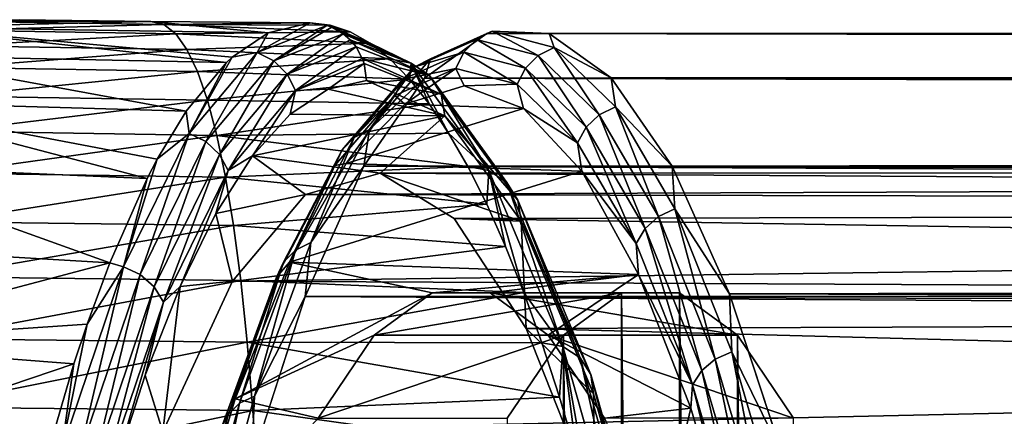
# Model space of a CAD drawing. Header units: metres. Extents: x -237 to 25, y -25 to 25.
# Tile 147 of 165: x -162.3 to -157.17, y 13.23 to 15.29. Entities that reach past the tile are written whole.
import ezdxf

# ---------------------------------------------------------------- set-up
doc = ezdxf.new("R2010")
doc.units = ezdxf.units.M
doc.layers.add('solid_10481232', color=7, linetype='CONTINUOUS')

msp = doc.modelspace()

# ---------------------------------------------------------------- linework, layer by layer
at = {"layer": 'solid_10481232'}
for points in [[(-162.905807, 15.254459, 193.810242), (-162.30098, 15.293539, 195.001038), (-161.616287, 15.283413, 194.892136)], [(-161.00531, 15.225509, 193.512085), (-162.905807, 15.254459, 193.810242), (-161.616287, 15.283413, 194.892136)], [(-162.649567, 15.285798, 195.775497), (-161.616287, 15.283413, 194.892136), (-162.30098, 15.293539, 195.001038)], [(-162.649567, 15.285798, 195.775497), (-161.548035, 15.267791, 195.600647), (-161.616287, 15.283413, 194.892136)], [(-162.649567, 15.285798, 195.775497), (-162.640182, 15.238384, 196.495239), (-161.548035, 15.267791, 195.600647)], [(-161.00531, 15.225509, 193.512085), (-161.616287, 15.283413, 194.892136), (-160.786957, 15.277267, 194.752838)], [(-161.548035, 15.267791, 195.600647), (-160.786957, 15.277267, 194.752838), (-161.616287, 15.283413, 194.892136)], [(-161.548035, 15.267791, 195.600647), (-160.682617, 15.265633, 195.344254), (-160.786957, 15.277267, 194.752838)], [(-161.061874, 15.122128, 192.687302), (-161.00531, 15.225509, 193.512085), (-160.786957, 15.277267, 194.752838)], [(-161.061874, 15.122128, 192.687302), (-160.786957, 15.277267, 194.752838), (-160.699295, 15.263449, 194.737366)], [(-160.699295, 15.263449, 194.737366), (-160.786957, 15.277267, 194.752838), (-160.682617, 15.265633, 195.344254)], [(-161.221085, 15.071111, 192.280136), (-163.009171, 15.107654, 192.555954), (-162.905807, 15.254459, 193.810242)], [(-161.191757, 15.098259, 192.447891), (-162.905807, 15.254459, 193.810242), (-161.00531, 15.225509, 193.512085)], [(-161.221085, 15.071111, 192.280136), (-162.905807, 15.254459, 193.810242), (-161.191757, 15.098259, 192.447891)], [(-162.640182, 15.238384, 196.495239), (-161.486099, 15.219484, 196.309891), (-161.548035, 15.267791, 195.600647)], [(-162.640182, 15.238384, 196.495239), (-162.636642, 15.158115, 197.215271), (-161.486099, 15.219484, 196.309891)], [(-161.548035, 15.267791, 195.600647), (-160.578445, 15.230406, 195.934662), (-160.682617, 15.265633, 195.344254)], [(-161.548035, 15.267791, 195.600647), (-161.486099, 15.219484, 196.309891), (-160.578445, 15.230406, 195.934662)], [(-161.486099, 15.219484, 196.309891), (-160.474609, 15.171653, 196.523163), (-160.578445, 15.230406, 195.934662)], [(-161.061874, 15.122128, 192.687302), (-161.191757, 15.098259, 192.447891), (-161.00531, 15.225509, 193.512085)], [(-160.976196, 15.079739, 192.67807), (-161.061874, 15.122128, 192.687302), (-160.699295, 15.263449, 194.737366)], [(-160.976196, 15.079739, 192.67807), (-160.699295, 15.263449, 194.737366), (-160.674164, 15.254128, 194.732925)], [(-160.976196, 15.079739, 192.67807), (-160.674164, 15.254128, 194.732925), (-160.615295, 15.220716, 194.722549)], [(-160.674164, 15.254128, 194.732925), (-160.699295, 15.263449, 194.737366), (-160.682617, 15.265633, 195.344254)], [(-160.674164, 15.254128, 194.732925), (-160.682617, 15.265633, 195.344254), (-160.578445, 15.230406, 195.934662)], [(-160.674164, 15.254128, 194.732925), (-160.578445, 15.230406, 195.934662), (-160.474609, 15.171653, 196.523163)], [(-160.259705, 15.066948, 197.083389), (-160.674164, 15.254128, 194.732925), (-160.474609, 15.171653, 196.523163)], [(-160.615295, 15.220716, 194.722549), (-160.674164, 15.254128, 194.732925), (-160.259705, 15.066948, 197.083389)], [(-160.160507, 15.089758, 192.510574), (-159.838486, 15.233264, 194.336807), (-159.867279, 15.221148, 193.639618)], [(-159.920807, 15.190602, 194.352005), (-159.838486, 15.233264, 194.336807), (-160.160507, 15.089758, 192.510574)], [(-159.920807, 15.190602, 194.352005), (-159.59906, 15.107159, 196.176727), (-159.838486, 15.233264, 194.336807)], [(-159.838486, 15.233264, 194.336807), (-159.541504, 15.22103, 195.487228), (-159.867279, 15.221148, 193.639618)], [(-159.867279, 15.221148, 193.639618), (-25.159891, 15.222143, 169.903656), (-25.319197, 15.138804, 169.000183)], [(-159.867279, 15.221148, 193.639618), (-159.541504, 15.22103, 195.487228), (-25.159891, 15.222143, 169.903656)], [(-159.838486, 15.233264, 194.336807), (-159.515839, 15.149586, 196.166641), (-159.541504, 15.22103, 195.487228)], [(-159.59906, 15.107159, 196.176727), (-159.515839, 15.149586, 196.166641), (-159.838486, 15.233264, 194.336807)], [(-159.541504, 15.22103, 195.487228), (-24.840109, 15.222143, 171.717224), (-25, 15.249923, 170.81044)], [(-159.541504, 15.22103, 195.487228), (-25, 15.249923, 170.81044), (-25.159891, 15.222143, 169.903656)], [(-159.541504, 15.22103, 195.487228), (-24.680803, 15.138804, 172.620682), (-24.840109, 15.222143, 171.717224)], [(-162.636642, 15.158115, 197.215271), (-161.42749, 15.138218, 197.018768), (-161.486099, 15.219484, 196.309891)], [(-161.486099, 15.219484, 196.309891), (-161.42749, 15.138218, 197.018768), (-160.474609, 15.171653, 196.523163)], [(-161.42749, 15.138218, 197.018768), (-160.371277, 15.089476, 197.108826), (-160.474609, 15.171653, 196.523163)], [(-160.906021, 15.01051, 192.675323), (-160.976196, 15.079739, 192.67807), (-160.615295, 15.220716, 194.722549)], [(-160.906021, 15.01051, 192.675323), (-160.615295, 15.220716, 194.722549), (-160.578537, 15.188895, 194.716095)], [(-160.906021, 15.01051, 192.675323), (-160.578537, 15.188895, 194.716095), (-160.54744, 15.151528, 194.710632)], [(-160.578537, 15.188895, 194.716095), (-160.615295, 15.220716, 194.722549), (-160.259705, 15.066948, 197.083389)], [(-160.165863, 15.002515, 197.056488), (-160.578537, 15.188895, 194.716095), (-160.259705, 15.066948, 197.083389)], [(-160.54744, 15.151528, 194.710632), (-160.578537, 15.188895, 194.716095), (-160.165863, 15.002515, 197.056488)], [(-160.259705, 15.066948, 197.083389), (-160.474609, 15.171653, 196.523163), (-160.371277, 15.089476, 197.108826)], [(-160.241913, 15.047498, 192.530899), (-159.920807, 15.190602, 194.352005), (-160.160507, 15.089758, 192.510574)], [(-159.986008, 15.124144, 194.364594), (-159.920807, 15.190602, 194.352005), (-160.241913, 15.047498, 192.530899)], [(-160.191254, 14.990152, 191.802261), (-159.867279, 15.221148, 193.639618), (-25.477337, 15.000139, 168.103333)], [(-160.160507, 15.089758, 192.510574), (-159.867279, 15.221148, 193.639618), (-160.191254, 14.990152, 191.802261)], [(-159.986008, 15.124144, 194.364594), (-159.66568, 15.041066, 196.181335), (-159.920807, 15.190602, 194.352005)], [(-159.66568, 15.041066, 196.181335), (-159.59906, 15.107159, 196.176727), (-159.920807, 15.190602, 194.352005)], [(-159.867279, 15.221148, 193.639618), (-25.319197, 15.138804, 169.000183), (-25.477337, 15.000139, 168.103333)], [(-159.541504, 15.22103, 195.487228), (-159.218658, 14.991023, 197.318115), (-24.680803, 15.138804, 172.620682)], [(-159.515839, 15.149586, 196.166641), (-159.218658, 14.991023, 197.318115), (-159.541504, 15.22103, 195.487228)], [(-162.636642, 15.158115, 197.215271), (-162.638855, 15.044216, 197.934647), (-161.42749, 15.138218, 197.018768)], [(-162.638855, 15.044216, 197.934647), (-161.372208, 15.023471, 197.72641), (-161.42749, 15.138218, 197.018768)], [(-161.42749, 15.138218, 197.018768), (-161.372208, 15.023471, 197.72641), (-160.371277, 15.089476, 197.108826)], [(-161.061874, 15.122128, 192.687302), (-161.416794, 14.700699, 190.674469), (-161.191757, 15.098259, 192.447891)], [(-161.330124, 14.659477, 190.670807), (-161.416794, 14.700699, 190.674469), (-161.061874, 15.122128, 192.687302)], [(-160.976196, 15.079739, 192.67807), (-161.330124, 14.659477, 190.670807), (-161.061874, 15.122128, 192.687302)], [(-160.862228, 14.925162, 192.679489), (-160.906021, 15.01051, 192.675323), (-160.54744, 15.151528, 194.710632)], [(-160.862228, 14.925162, 192.679489), (-160.54744, 15.151528, 194.710632), (-160.51474, 15.091488, 194.70491)], [(-160.51474, 15.091488, 194.70491), (-160.54744, 15.151528, 194.710632), (-160.165863, 15.002515, 197.056488)], [(-160.305725, 14.981666, 192.551437), (-159.986008, 15.124144, 194.364594), (-160.241913, 15.047498, 192.530899)], [(-160.027725, 15.040408, 194.373306), (-159.986008, 15.124144, 194.364594), (-160.305725, 14.981666, 192.551437)], [(-160.027725, 15.040408, 194.373306), (-159.709152, 14.95779, 196.179993), (-159.986008, 15.124144, 194.364594)], [(-159.709152, 14.95779, 196.179993), (-159.66568, 15.041066, 196.181335), (-159.986008, 15.124144, 194.364594)], [(-159.59906, 15.107159, 196.176727), (-159.281464, 14.798659, 197.977859), (-159.515839, 15.149586, 196.166641)], [(-159.515839, 15.149586, 196.166641), (-159.197357, 14.840219, 197.972824), (-159.218658, 14.991023, 197.318115)], [(-159.281464, 14.798659, 197.977859), (-159.197357, 14.840219, 197.972824), (-159.515839, 15.149586, 196.166641)], [(-159.218658, 14.991023, 197.318115), (-24.522663, 15.000139, 173.517548), (-24.680803, 15.138804, 172.620682)], [(-163.163681, 14.86839, 191.334152), (-163.009171, 15.107654, 192.555954), (-161.431244, 14.817528, 191.073532)], [(-161.431244, 14.817528, 191.073532), (-163.009171, 15.107654, 192.555954), (-161.221085, 15.071111, 192.280136)], [(-161.416794, 14.700699, 190.674469), (-161.431244, 14.817528, 191.073532), (-161.221085, 15.071111, 192.280136)], [(-161.416794, 14.700699, 190.674469), (-161.221085, 15.071111, 192.280136), (-161.191757, 15.098259, 192.447891)], [(-161.372208, 15.023471, 197.72641), (-160.268585, 14.984012, 197.690781), (-160.371277, 15.089476, 197.108826)], [(-161.258362, 14.592159, 190.67717), (-161.330124, 14.659477, 190.670807), (-160.976196, 15.079739, 192.67807)], [(-160.906021, 15.01051, 192.675323), (-161.258362, 14.592159, 190.67717), (-160.976196, 15.079739, 192.67807)], [(-160.862228, 14.925162, 192.679489), (-160.51474, 15.091488, 194.70491), (-160.505692, 15.065994, 194.703339)], [(-160.104706, 14.906297, 197.030304), (-160.51474, 15.091488, 194.70491), (-160.165863, 15.002515, 197.056488)], [(-160.505692, 15.065994, 194.703339), (-160.51474, 15.091488, 194.70491), (-160.104706, 14.906297, 197.030304)], [(-160.477097, 14.721522, 190.715103), (-160.160507, 15.089758, 192.510574), (-160.191254, 14.990152, 191.802261)], [(-160.241913, 15.047498, 192.530899), (-160.160507, 15.089758, 192.510574), (-160.477097, 14.721522, 190.715103)], [(-160.259705, 15.066948, 197.083389), (-160.371277, 15.089476, 197.108826), (-160.268585, 14.984012, 197.690781)], [(-159.66568, 15.041066, 196.181335), (-159.349472, 14.733916, 197.974579), (-159.59906, 15.107159, 196.176727)], [(-159.349472, 14.733916, 197.974579), (-159.281464, 14.798659, 197.977859), (-159.59906, 15.107159, 196.176727)], [(-162.638855, 15.044216, 197.934647), (-162.646713, 14.895873, 198.652328), (-161.372208, 15.023471, 197.72641)], [(-162.646713, 14.895873, 198.652328), (-161.320267, 14.8747, 198.431793), (-161.372208, 15.023471, 197.72641)], [(-161.372208, 15.023471, 197.72641), (-161.320267, 14.8747, 198.431793), (-160.268585, 14.984012, 197.690781)], [(-160.692795, 14.932733, 193.564941), (-160.862228, 14.925162, 192.679489), (-160.505692, 15.065994, 194.703339)], [(-160.692795, 14.932733, 193.564941), (-160.505692, 15.065994, 194.703339), (-160.492752, 14.977168, 194.699463)], [(-160.557617, 14.680293, 190.740448), (-160.241913, 15.047498, 192.530899), (-160.477097, 14.721522, 190.715103)], [(-160.305725, 14.981666, 192.551437), (-160.241913, 15.047498, 192.530899), (-160.557617, 14.680293, 190.740448)], [(-160.492752, 14.977168, 194.699463), (-160.505692, 15.065994, 194.703339), (-160.104706, 14.906297, 197.030304)], [(-160.345657, 14.898718, 192.570206), (-160.292755, 14.853494, 192.954285), (-160.027725, 15.040408, 194.373306)], [(-160.345657, 14.898718, 192.570206), (-160.027725, 15.040408, 194.373306), (-160.305725, 14.981666, 192.551437)], [(-160.027725, 15.040408, 194.373306), (-160.292755, 14.853494, 192.954285), (-159.984863, 14.94925, 194.700455)], [(-160.259705, 15.066948, 197.083389), (-160.268585, 14.984012, 197.690781), (-160.166702, 14.855425, 198.268143)], [(-160.259705, 15.066948, 197.083389), (-160.166702, 14.855425, 198.268143), (-160.065781, 14.703917, 198.840057)], [(-159.855453, 14.508627, 199.376053), (-160.259705, 15.066948, 197.083389), (-160.065781, 14.703917, 198.840057)], [(-160.165863, 15.002515, 197.056488), (-160.259705, 15.066948, 197.083389), (-159.855453, 14.508627, 199.376053)], [(-160.027725, 15.040408, 194.373306), (-159.984863, 14.94925, 194.700455), (-159.709152, 14.95779, 196.179993)], [(-159.709152, 14.95779, 196.179993), (-159.394714, 14.652342, 197.963318), (-159.66568, 15.041066, 196.181335)], [(-159.394714, 14.652342, 197.963318), (-159.349472, 14.733916, 197.974579), (-159.66568, 15.041066, 196.181335)], [(-161.320267, 14.8747, 198.431793), (-160.166702, 14.855425, 198.268143), (-160.268585, 14.984012, 197.690781)], [(-161.212585, 14.509168, 190.692551), (-161.258362, 14.592159, 190.67717), (-160.906021, 15.01051, 192.675323)], [(-160.862228, 14.925162, 192.679489), (-161.212585, 14.509168, 190.692551), (-160.906021, 15.01051, 192.675323)], [(-160.692795, 14.932733, 193.564941), (-160.492752, 14.977168, 194.699463), (-160.085297, 14.793046, 197.010239)], [(-160.620041, 14.616066, 190.768829), (-160.305725, 14.981666, 192.551437), (-160.557617, 14.680293, 190.740448)], [(-160.345657, 14.898718, 192.570206), (-160.305725, 14.981666, 192.551437), (-160.620041, 14.616066, 190.768829)], [(-160.507355, 14.532357, 190.009613), (-160.191254, 14.990152, 191.802261), (-25.787828, 14.55949, 166.342438)], [(-160.477097, 14.721522, 190.715103), (-160.191254, 14.990152, 191.802261), (-160.507355, 14.532357, 190.009613)], [(-160.085297, 14.793046, 197.010239), (-160.492752, 14.977168, 194.699463), (-160.104706, 14.906297, 197.030304)], [(-160.191254, 14.990152, 191.802261), (-25.477337, 15.000139, 168.103333), (-25.633738, 14.806802, 167.216339)], [(-160.191254, 14.990152, 191.802261), (-25.633738, 14.806802, 167.216339), (-25.787828, 14.55949, 166.342438)], [(-159.763321, 14.446581, 199.339355), (-160.165863, 15.002515, 197.056488), (-159.855453, 14.508627, 199.376053)], [(-160.104706, 14.906297, 197.030304), (-160.165863, 15.002515, 197.056488), (-159.763321, 14.446581, 199.339355)], [(-159.218658, 14.991023, 197.318115), (-24.366262, 14.806802, 174.404541), (-24.522663, 15.000139, 173.517548)], [(-159.218658, 14.991023, 197.318115), (-158.901474, 14.531817, 199.11702), (-24.366262, 14.806802, 174.404541)], [(-159.197357, 14.840219, 197.972824), (-158.901474, 14.531817, 199.11702), (-159.218658, 14.991023, 197.318115)], [(-161.085968, 14.58542, 191.335144), (-161.212585, 14.509168, 190.692551), (-160.862228, 14.925162, 192.679489)], [(-160.890533, 14.802151, 192.443497), (-161.085968, 14.58542, 191.335144), (-160.862228, 14.925162, 192.679489)], [(-160.692795, 14.932733, 193.564941), (-160.085297, 14.793046, 197.010239), (-160.890533, 14.802151, 192.443497)], [(-160.692795, 14.932733, 193.564941), (-160.890533, 14.802151, 192.443497), (-160.862228, 14.925162, 192.679489)], [(-159.675659, 14.832033, 196.45401), (-159.984863, 14.94925, 194.700455), (-160.292755, 14.853494, 192.954285)], [(-159.709152, 14.95779, 196.179993), (-159.984863, 14.94925, 194.700455), (-159.675659, 14.832033, 196.45401)], [(-159.709152, 14.95779, 196.179993), (-159.675659, 14.832033, 196.45401), (-159.394714, 14.652342, 197.963318)], [(-161.634705, 14.467937, 189.897156), (-163.245331, 14.536076, 190.137665), (-163.163681, 14.86839, 191.334152)], [(-161.58197, 14.56879, 190.202576), (-163.163681, 14.86839, 191.334152), (-161.431244, 14.817528, 191.073532)], [(-161.634705, 14.467937, 189.897156), (-163.163681, 14.86839, 191.334152), (-161.58197, 14.56879, 190.202576)], [(-162.646713, 14.895873, 198.652328), (-162.660141, 14.712872, 199.366989), (-161.320267, 14.8747, 198.431793)], [(-162.660141, 14.712872, 199.366989), (-161.271744, 14.691674, 199.133652), (-161.320267, 14.8747, 198.431793)], [(-161.320267, 14.8747, 198.431793), (-161.271744, 14.691674, 199.133652), (-160.166702, 14.855425, 198.268143)], [(-160.658234, 14.535142, 190.797455), (-160.59877, 14.546045, 191.218826), (-160.345657, 14.898718, 192.570206)], [(-160.658234, 14.535142, 190.797455), (-160.345657, 14.898718, 192.570206), (-160.620041, 14.616066, 190.768829)], [(-160.345657, 14.898718, 192.570206), (-160.59877, 14.546045, 191.218826), (-160.292755, 14.853494, 192.954285)], [(-159.704758, 14.353925, 199.298508), (-160.104706, 14.906297, 197.030304), (-159.763321, 14.446581, 199.339355)], [(-160.085297, 14.793046, 197.010239), (-160.104706, 14.906297, 197.030304), (-159.704758, 14.353925, 199.298508)], [(-161.416794, 14.700699, 190.674469), (-161.58197, 14.56879, 190.202576), (-161.431244, 14.817528, 191.073532)], [(-161.271744, 14.691674, 199.133652), (-160.065781, 14.703917, 198.840057), (-160.166702, 14.855425, 198.268143)], [(-159.675659, 14.832033, 196.45401), (-160.292755, 14.853494, 192.954285), (-160.59877, 14.546045, 191.218826)], [(-159.372833, 14.504631, 198.171387), (-159.675659, 14.832033, 196.45401), (-160.59877, 14.546045, 191.218826)], [(-159.394714, 14.652342, 197.963318), (-159.675659, 14.832033, 196.45401), (-159.372833, 14.504631, 198.171387)], [(-159.281464, 14.798659, 197.977859), (-158.972778, 14.269526, 199.728531), (-159.197357, 14.840219, 197.972824)], [(-159.197357, 14.840219, 197.972824), (-158.887802, 14.3096, 199.728424), (-158.901474, 14.531817, 199.11702)], [(-158.972778, 14.269526, 199.728531), (-158.887802, 14.3096, 199.728424), (-159.197357, 14.840219, 197.972824)], [(-160.890533, 14.802151, 192.443497), (-160.085297, 14.793046, 197.010239), (-161.085968, 14.58542, 191.335144)], [(-160.422226, 14.494301, 195.099442), (-161.085968, 14.58542, 191.335144), (-160.085297, 14.793046, 197.010239)], [(-160.422226, 14.494301, 195.099442), (-160.085297, 14.793046, 197.010239), (-159.688385, 14.244636, 199.261185)], [(-159.688385, 14.244636, 199.261185), (-160.085297, 14.793046, 197.010239), (-159.704758, 14.353925, 199.298508)], [(-159.349472, 14.733916, 197.974579), (-159.04213, 14.207098, 199.71759), (-159.281464, 14.798659, 197.977859)], [(-159.04213, 14.207098, 199.71759), (-158.972778, 14.269526, 199.728531), (-159.281464, 14.798659, 197.977859)], [(-158.901474, 14.531817, 199.11702), (-24.212172, 14.55949, 175.278427), (-24.366262, 14.806802, 174.404541)], [(-162.660141, 14.712872, 199.366989), (-162.679062, 14.49515, 200.077271), (-161.271744, 14.691674, 199.133652)], [(-160.783524, 14.133669, 188.977264), (-160.477097, 14.721522, 190.715103), (-160.507355, 14.532357, 190.009613)], [(-160.557617, 14.680293, 190.740448), (-160.477097, 14.721522, 190.715103), (-160.783524, 14.133669, 188.977264)], [(-159.394714, 14.652342, 197.963318), (-159.089066, 14.128439, 199.696686), (-159.349472, 14.733916, 197.974579)], [(-159.089066, 14.128439, 199.696686), (-159.04213, 14.207098, 199.71759), (-159.349472, 14.733916, 197.974579)], [(-162.679062, 14.49515, 200.077271), (-161.226685, 14.474252, 199.830643), (-161.271744, 14.691674, 199.133652)], [(-161.416794, 14.700699, 190.674469), (-161.758652, 14.007249, 188.735626), (-161.58197, 14.56879, 190.202576)], [(-161.671051, 13.967957, 188.737366), (-161.758652, 14.007249, 188.735626), (-161.416794, 14.700699, 190.674469)], [(-161.330124, 14.659477, 190.670807), (-161.671051, 13.967957, 188.737366), (-161.416794, 14.700699, 190.674469)], [(-161.597717, 13.90379, 188.752518), (-161.671051, 13.967957, 188.737366), (-161.330124, 14.659477, 190.670807)], [(-161.258362, 14.592159, 190.67717), (-161.597717, 13.90379, 188.752518), (-161.330124, 14.659477, 190.670807)], [(-161.271744, 14.691674, 199.133652), (-159.965958, 14.529729, 199.405609), (-160.065781, 14.703917, 198.840057)], [(-161.271744, 14.691674, 199.133652), (-161.226685, 14.474252, 199.830643), (-159.965958, 14.529729, 199.405609)], [(-160.86319, 14.094086, 189.007492), (-160.557617, 14.680293, 190.740448), (-160.783524, 14.133669, 188.977264)], [(-160.620041, 14.616066, 190.768829), (-160.557617, 14.680293, 190.740448), (-160.86319, 14.094086, 189.007492)], [(-159.855453, 14.508627, 199.376053), (-160.065781, 14.703917, 198.840057), (-159.965958, 14.529729, 199.405609)], [(-160.924271, 14.032423, 189.043457), (-160.620041, 14.616066, 190.768829), (-160.86319, 14.094086, 189.007492)], [(-160.658234, 14.535142, 190.797455), (-160.620041, 14.616066, 190.768829), (-160.924271, 14.032423, 189.043457)], [(-159.394714, 14.652342, 197.963318), (-159.372833, 14.504631, 198.171387), (-159.089066, 14.128439, 199.696686)], [(-161.758652, 14.007249, 188.735626), (-161.634705, 14.467937, 189.897156), (-161.58197, 14.56879, 190.202576)], [(-161.550034, 13.824686, 188.778748), (-161.597717, 13.90379, 188.752518), (-161.258362, 14.592159, 190.67717)], [(-161.212585, 14.509168, 190.692551), (-161.550034, 13.824686, 188.778748), (-161.258362, 14.592159, 190.67717)], [(-161.085968, 14.58542, 191.335144), (-161.277267, 14.285828, 190.250244), (-161.212585, 14.509168, 190.692551)], [(-160.809845, 14.384294, 192.901123), (-161.277267, 14.285828, 190.250244), (-161.085968, 14.58542, 191.335144)], [(-160.422226, 14.494301, 195.099442), (-160.809845, 14.384294, 192.901123), (-161.085968, 14.58542, 191.335144)], [(-160.507355, 14.532357, 190.009613), (-25.787828, 14.55949, 166.342438), (-25.939037, 14.258965, 165.484894)], [(-158.901474, 14.531817, 199.11702), (-24.060963, 14.258965, 176.135986), (-24.212172, 14.55949, 175.278427)], [(-163.336578, 14.117, 188.986465), (-163.245331, 14.536076, 190.137665), (-161.829483, 14.029047, 188.765778)], [(-161.829483, 14.029047, 188.765778), (-163.245331, 14.536076, 190.137665), (-161.634705, 14.467937, 189.897156)], [(-161.463745, 13.904792, 189.192657), (-161.550034, 13.824686, 188.778748), (-161.212585, 14.509168, 190.692551)], [(-161.277267, 14.285828, 190.250244), (-161.463745, 13.904792, 189.192657), (-161.212585, 14.509168, 190.692551)], [(-161.226685, 14.474252, 199.830643), (-159.867416, 14.333122, 199.963989), (-159.965958, 14.529729, 199.405609)], [(-160.960785, 13.954731, 189.081635), (-160.894119, 14.032046, 189.543808), (-160.658234, 14.535142, 190.797455)], [(-160.960785, 13.954731, 189.081635), (-160.658234, 14.535142, 190.797455), (-160.924271, 14.032423, 189.043457)], [(-159.372833, 14.504631, 198.171387), (-160.59877, 14.546045, 191.218826), (-160.894119, 14.032046, 189.543808)], [(-160.658234, 14.535142, 190.797455), (-160.894119, 14.032046, 189.543808), (-160.59877, 14.546045, 191.218826)], [(-159.076996, 13.96836, 199.849228), (-159.372833, 14.504631, 198.171387), (-160.894119, 14.032046, 189.543808)], [(-160.811844, 13.852777, 188.282776), (-160.507355, 14.532357, 190.009613), (-26.086823, 13.906404, 164.646759)], [(-160.783524, 14.133669, 188.977264), (-160.507355, 14.532357, 190.009613), (-160.811844, 13.852777, 188.282776)], [(-160.507355, 14.532357, 190.009613), (-25.939037, 14.258965, 165.484894), (-26.086823, 13.906404, 164.646759)], [(-159.855453, 14.508627, 199.376053), (-159.965958, 14.529729, 199.405609), (-159.867416, 14.333122, 199.963989)], [(-159.855453, 14.508627, 199.376053), (-159.867416, 14.333122, 199.963989), (-159.770294, 14.114406, 200.514313)], [(-159.855453, 14.508627, 199.376053), (-159.770294, 14.114406, 200.514313), (-159.674728, 13.873925, 201.05571)], [(-159.471344, 13.592916, 201.554443), (-159.855453, 14.508627, 199.376053), (-159.674728, 13.873925, 201.05571)], [(-159.763321, 14.446581, 199.339355), (-159.855453, 14.508627, 199.376053), (-159.471344, 13.592916, 201.554443)], [(-159.089066, 14.128439, 199.696686), (-159.372833, 14.504631, 198.171387), (-159.076996, 13.96836, 199.849228)], [(-158.901474, 14.531817, 199.11702), (-158.602676, 13.867048, 200.811569), (-24.060963, 14.258965, 176.135986)], [(-158.887802, 14.3096, 199.728424), (-158.602676, 13.867048, 200.811569), (-158.901474, 14.531817, 199.11702)], [(-162.679062, 14.49515, 200.077271), (-162.703491, 14.242671, 200.781616), (-161.226685, 14.474252, 199.830643)], [(-162.703491, 14.242671, 200.781616), (-161.185242, 14.222318, 200.521286), (-161.226685, 14.474252, 199.830643)], [(-161.758652, 14.007249, 188.735626), (-161.829483, 14.029047, 188.765778), (-161.634705, 14.467937, 189.897156)], [(-161.226685, 14.474252, 199.830643), (-161.185242, 14.222318, 200.521286), (-159.867416, 14.333122, 199.963989)], [(-131.863235, 14.5, 189.653305), (-160.809845, 14.384294, 192.901123), (-160.422226, 14.494301, 195.099442)], [(-132.257034, 14.321522, 187.419983), (-160.809845, 14.384294, 192.901123), (-131.863235, 14.5, 189.653305)], [(-131.863235, 14.5, 189.653305), (-160.422226, 14.494301, 195.099442), (-131.469437, 14.321522, 191.886642)], [(-160.036179, 14.259927, 197.288773), (-160.422226, 14.494301, 195.099442), (-159.688385, 14.244636, 199.261185)], [(-131.469437, 14.321522, 191.886642), (-160.422226, 14.494301, 195.099442), (-160.036179, 14.259927, 197.288773)], [(-159.380859, 13.534787, 201.508423), (-159.763321, 14.446581, 199.339355), (-159.471344, 13.592916, 201.554443)], [(-159.704758, 14.353925, 199.298508), (-159.763321, 14.446581, 199.339355), (-159.380859, 13.534787, 201.508423)], [(-160.809845, 14.384294, 192.901123), (-161.189789, 13.93271, 190.746323), (-161.277267, 14.285828, 190.250244)], [(-132.257034, 14.321522, 187.419983), (-161.189789, 13.93271, 190.746323), (-160.809845, 14.384294, 192.901123)], [(-159.324753, 13.447978, 201.453659), (-159.704758, 14.353925, 199.298508), (-159.380859, 13.534787, 201.508423)], [(-159.688385, 14.244636, 199.261185), (-159.704758, 14.353925, 199.298508), (-159.324753, 13.447978, 201.453659)], [(-132.641266, 13.790313, 185.240906), (-161.189789, 13.93271, 190.746323), (-132.257034, 14.321522, 187.419983)], [(-161.185242, 14.222318, 200.521286), (-159.770294, 14.114406, 200.514313), (-159.867416, 14.333122, 199.963989)], [(-131.469437, 14.321522, 191.886642), (-160.036179, 14.259927, 197.288773), (-131.08522, 13.790313, 194.065704)], [(-158.972778, 14.269526, 199.728531), (-158.677612, 13.527886, 201.402481), (-158.887802, 14.3096, 199.728424)], [(-158.887802, 14.3096, 199.728424), (-158.591812, 13.565878, 201.407074), (-158.602676, 13.867048, 200.811569)], [(-158.677612, 13.527886, 201.402481), (-158.591812, 13.565878, 201.407074), (-158.887802, 14.3096, 199.728424)], [(-161.189789, 13.93271, 190.746323), (-161.463745, 13.904792, 189.192657), (-161.277267, 14.285828, 190.250244)], [(-159.661057, 13.686832, 199.416183), (-160.036179, 14.259927, 197.288773), (-159.688385, 14.244636, 199.261185)], [(-131.08522, 13.790313, 194.065704), (-160.036179, 14.259927, 197.288773), (-159.661057, 13.686832, 199.416183)], [(-159.04213, 14.207098, 199.71759), (-158.74826, 13.468702, 201.384216), (-158.972778, 14.269526, 199.728531)], [(-158.74826, 13.468702, 201.384216), (-158.677612, 13.527886, 201.402481), (-158.972778, 14.269526, 199.728531)], [(-158.602676, 13.867048, 200.811569), (-23.913177, 13.906404, 176.974121), (-24.060963, 14.258965, 176.135986)], [(-162.703491, 14.242671, 200.781616), (-162.733505, 13.955466, 201.478378), (-161.185242, 14.222318, 200.521286)], [(-162.733505, 13.955466, 201.478378), (-161.147537, 13.935829, 201.203949), (-161.185242, 14.222318, 200.521286)], [(-161.185242, 14.222318, 200.521286), (-161.147537, 13.935829, 201.203949), (-159.770294, 14.114406, 200.514313)], [(-159.311539, 13.346227, 201.398422), (-159.688385, 14.244636, 199.261185), (-159.324753, 13.447978, 201.453659)], [(-159.661057, 13.686832, 199.416183), (-159.688385, 14.244636, 199.261185), (-159.311539, 13.346227, 201.398422)], [(-159.089066, 14.128439, 199.696686), (-158.796829, 13.394132, 201.35408), (-159.04213, 14.207098, 199.71759)], [(-158.796829, 13.394132, 201.35408), (-158.74826, 13.468702, 201.384216), (-159.04213, 14.207098, 199.71759)], [(-163.409042, 13.609928, 187.883835), (-163.336578, 14.117, 188.986465), (-161.829483, 14.029047, 188.765778)], [(-161.147537, 13.935829, 201.203949), (-159.674728, 13.873925, 201.05571), (-159.770294, 14.114406, 200.514313)], [(-161.075226, 13.335422, 187.322937), (-160.783524, 14.133669, 188.977264), (-160.811844, 13.852777, 188.282776)], [(-160.86319, 14.094086, 189.007492), (-160.783524, 14.133669, 188.977264), (-161.075226, 13.335422, 187.322937)], [(-159.089066, 14.128439, 199.696686), (-159.076996, 13.96836, 199.849228), (-158.796829, 13.394132, 201.35408)], [(-161.154068, 13.298073, 187.357788), (-160.86319, 14.094086, 189.007492), (-161.075226, 13.335422, 187.322937)], [(-160.924271, 14.032423, 189.043457), (-160.86319, 14.094086, 189.007492), (-161.154068, 13.298073, 187.357788)], [(-163.409042, 13.609928, 187.883835), (-161.829483, 14.029047, 188.765778), (-161.947342, 13.709761, 188.080322)], [(-161.758652, 14.007249, 188.735626), (-162.081024, 13.051599, 186.90741), (-161.947342, 13.709761, 188.080322)], [(-161.992493, 13.015003, 186.914291), (-162.081024, 13.051599, 186.90741), (-161.758652, 14.007249, 188.735626)], [(-161.671051, 13.967957, 188.737366), (-161.992493, 13.015003, 186.914291), (-161.758652, 14.007249, 188.735626)], [(-161.758652, 14.007249, 188.735626), (-161.947342, 13.709761, 188.080322), (-161.829483, 14.029047, 188.765778)], [(-161.213882, 13.239894, 187.40097), (-160.924271, 14.032423, 189.043457), (-161.154068, 13.298073, 187.357788)], [(-160.960785, 13.954731, 189.081635), (-160.924271, 14.032423, 189.043457), (-161.213882, 13.239894, 187.40097)], [(-160.894119, 14.032046, 189.543808), (-161.177216, 13.32081, 187.938293), (-160.150864, 13.872012, 193.758987)], [(-160.960785, 13.954731, 189.081635), (-161.177216, 13.32081, 187.938293), (-160.894119, 14.032046, 189.543808)], [(-159.076996, 13.96836, 199.849228), (-160.894119, 14.032046, 189.543808), (-160.150864, 13.872012, 193.758987)], [(-162.733505, 13.955466, 201.478378), (-162.76915, 13.633812, 202.165649), (-161.147537, 13.935829, 201.203949)], [(-161.917694, 12.955242, 186.937881), (-161.992493, 13.015003, 186.914291), (-161.671051, 13.967957, 188.737366)], [(-161.597717, 13.90379, 188.752518), (-161.917694, 12.955242, 186.937881), (-161.671051, 13.967957, 188.737366)], [(-161.248795, 13.166589, 187.448242), (-161.177216, 13.32081, 187.938293), (-160.960785, 13.954731, 189.081635)], [(-161.248795, 13.166589, 187.448242), (-160.960785, 13.954731, 189.081635), (-161.213882, 13.239894, 187.40097)], [(-159.076996, 13.96836, 199.849228), (-160.150864, 13.872012, 193.758987), (-159.849136, 13.872012, 195.470169)], [(-159.076996, 13.96836, 199.849228), (-159.849136, 13.872012, 195.470169), (-159.547119, 13.652127, 197.183014)], [(-158.804962, 13.271877, 201.391998), (-159.076996, 13.96836, 199.849228), (-159.547119, 13.652127, 197.183014)], [(-158.796829, 13.394132, 201.35408), (-159.076996, 13.96836, 199.849228), (-158.804962, 13.271877, 201.391998)], [(-162.76915, 13.633812, 202.165649), (-161.1138, 13.615006, 201.87674), (-161.147537, 13.935829, 201.203949)], [(-161.868179, 12.881569, 186.974487), (-161.917694, 12.955242, 186.937881), (-161.597717, 13.90379, 188.752518)], [(-161.550034, 13.824686, 188.778748), (-161.868179, 12.881569, 186.974487), (-161.597717, 13.90379, 188.752518)], [(-161.463745, 13.904792, 189.192657), (-161.644455, 13.444162, 188.167831), (-161.550034, 13.824686, 188.778748)], [(-161.553329, 13.14992, 188.684601), (-161.644455, 13.444162, 188.167831), (-161.463745, 13.904792, 189.192657)], [(-161.189789, 13.93271, 190.746323), (-161.553329, 13.14992, 188.684601), (-161.463745, 13.904792, 189.192657)], [(-132.641266, 13.790313, 185.240906), (-161.553329, 13.14992, 188.684601), (-161.189789, 13.93271, 190.746323)], [(-161.147537, 13.935829, 201.203949), (-161.1138, 13.615006, 201.87674), (-159.674728, 13.873925, 201.05571)], [(-160.811844, 13.852777, 188.282776), (-26.086823, 13.906404, 164.646759), (-26.230648, 13.503176, 163.831085)], [(-158.602676, 13.867048, 200.811569), (-23.769352, 13.503176, 177.78978), (-23.913177, 13.906404, 176.974121)], [(-161.177216, 13.32081, 187.938293), (-160.452881, 13.652127, 192.046143), (-160.150864, 13.872012, 193.758987)], [(-161.1138, 13.615006, 201.87674), (-159.580856, 13.611981, 201.587509), (-159.674728, 13.873925, 201.05571)], [(-161.091263, 12.991908, 186.698044), (-160.811844, 13.852777, 188.282776), (-26.36998, 13.050658, 163.040894)], [(-161.075226, 13.335422, 187.322937), (-160.811844, 13.852777, 188.282776), (-161.091263, 12.991908, 186.698044)], [(-160.811844, 13.852777, 188.282776), (-26.230648, 13.503176, 163.831085), (-26.36998, 13.050658, 163.040894)], [(-160.452881, 13.652127, 192.046143), (-159.468079, 13.652127, 191.872498), (-159.166061, 13.872012, 193.585342)], [(-160.452881, 13.652127, 192.046143), (-159.166061, 13.872012, 193.585342), (-160.150864, 13.872012, 193.758987)], [(-160.150864, 13.872012, 193.758987), (-159.166061, 13.872012, 193.585342), (-158.864334, 13.872012, 195.296524)], [(-160.150864, 13.872012, 193.758987), (-158.864334, 13.872012, 195.296524), (-159.849136, 13.872012, 195.470169)], [(-159.849136, 13.872012, 195.470169), (-158.864334, 13.872012, 195.296524), (-158.562302, 13.652127, 197.009369)], [(-159.849136, 13.872012, 195.470169), (-158.562302, 13.652127, 197.009369), (-159.547119, 13.652127, 197.183014)], [(-159.471344, 13.592916, 201.554443), (-159.674728, 13.873925, 201.05571), (-159.580856, 13.611981, 201.587509)], [(-159.166061, 13.872012, 193.585342), (-159.468079, 13.652127, 191.872498), (-159.166061, -13.872012, 193.585342)], [(-159.166061, 13.872012, 193.585342), (-159.166061, -13.872012, 193.585342), (-158.864334, -13.872012, 195.296524)], [(-158.864334, 13.872012, 195.296524), (-159.166061, 13.872012, 193.585342), (-158.864334, -13.872012, 195.296524)], [(-158.864334, 13.872012, 195.296524), (-158.864334, -13.872012, 195.296524), (-158.562302, -13.652127, 197.009369)], [(-158.562302, 13.652127, 197.009369), (-158.864334, 13.872012, 195.296524), (-158.562302, -13.652127, 197.009369)], [(-158.602676, 13.867048, 200.811569), (-158.329697, 13.033628, 202.359695), (-23.769352, 13.503176, 177.78978)], [(-158.591812, 13.565878, 201.407074), (-158.329697, 13.033628, 202.359695), (-158.602676, 13.867048, 200.811569)], [(-161.818085, 12.907071, 187.183136), (-161.868179, 12.881569, 186.974487), (-161.550034, 13.824686, 188.778748)], [(-161.644455, 13.444162, 188.167831), (-161.818085, 12.907071, 187.183136), (-161.550034, 13.824686, 188.778748)], [(-133.006378, 12.919394, 183.170273), (-161.553329, 13.14992, 188.684601), (-132.641266, 13.790313, 185.240906)], [(-131.08522, 13.790313, 194.065704), (-159.661057, 13.686832, 199.416183), (-130.720108, 12.919394, 196.136353)], [(-162.016159, 13.503493, 187.680588), (-163.409042, 13.609928, 187.883835), (-161.947342, 13.709761, 188.080322)], [(-162.081024, 13.051599, 186.90741), (-162.016159, 13.503493, 187.680588), (-161.947342, 13.709761, 188.080322)], [(-159.305817, 12.788869, 201.430908), (-159.661057, 13.686832, 199.416183), (-159.311539, 13.346227, 201.398422)], [(-130.720108, 12.919394, 196.136353), (-159.661057, 13.686832, 199.416183), (-159.305817, 12.788869, 201.430908)], [(-162.76915, 13.633812, 202.165649), (-162.810532, 13.278049, 202.841461), (-161.1138, 13.615006, 201.87674)], [(-161.177216, 13.32081, 187.938293), (-160.745178, 13.22033, 190.388443), (-160.452881, 13.652127, 192.046143)], [(-160.745178, 13.22033, 190.388443), (-159.760376, 13.22033, 190.214783), (-159.468079, 13.652127, 191.872498)], [(-160.745178, 13.22033, 190.388443), (-159.468079, 13.652127, 191.872498), (-160.452881, 13.652127, 192.046143)], [(-159.468079, 13.652127, 191.872498), (-159.760376, 13.22033, 190.214783), (-159.468079, -13.652127, 191.872498)], [(-159.547119, 13.652127, 197.183014), (-158.562302, 13.652127, 197.009369), (-158.270004, 13.22033, 198.667068)], [(-159.547119, 13.652127, 197.183014), (-158.270004, 13.22033, 198.667068), (-159.254822, 13.22033, 198.840714)], [(-158.804962, 13.271877, 201.391998), (-159.547119, 13.652127, 197.183014), (-159.254822, 13.22033, 198.840714)], [(-159.468079, 13.652127, 191.872498), (-159.468079, -13.652127, 191.872498), (-159.166061, -13.872012, 193.585342)], [(-158.562302, 13.652127, 197.009369), (-158.562302, -13.652127, 197.009369), (-158.270004, -13.22033, 198.667068)], [(-158.270004, 13.22033, 198.667068), (-158.562302, 13.652127, 197.009369), (-158.270004, -13.22033, 198.667068)], [(-163.463943, 13.014812, 186.835785), (-163.409042, 13.609928, 187.883835), (-162.016159, 13.503493, 187.680588)], [(-162.810532, 13.278049, 202.841461), (-161.084198, 13.260136, 202.537735), (-161.1138, 13.615006, 201.87674)], [(-161.1138, 13.615006, 201.87674), (-159.4888, 13.328881, 202.109009), (-159.580856, 13.611981, 201.587509)], [(-161.1138, 13.615006, 201.87674), (-161.084198, 13.260136, 202.537735), (-159.4888, 13.328881, 202.109009)], [(-159.471344, 13.592916, 201.554443), (-159.580856, 13.611981, 201.587509), (-159.4888, 13.328881, 202.109009)], [(-159.471344, 13.592916, 201.554443), (-159.4888, 13.328881, 202.109009), (-159.398712, 13.025054, 202.61937)], [(-159.471344, 13.592916, 201.554443), (-159.398712, 13.025054, 202.61937), (-159.31076, 12.701081, 203.117569)], [(-159.116837, 12.342377, 203.564896), (-159.471344, 13.592916, 201.554443), (-159.31076, 12.701081, 203.117569)], [(-159.380859, 13.534787, 201.508423), (-159.471344, 13.592916, 201.554443), (-159.116837, 12.342377, 203.564896)], [(-159.027878, 12.289595, 203.510284), (-159.380859, 13.534787, 201.508423), (-159.116837, 12.342377, 203.564896)], [(-159.324753, 13.447978, 201.453659), (-159.380859, 13.534787, 201.508423), (-159.027878, 12.289595, 203.510284)], [(-158.677612, 13.527886, 201.402481), (-158.400391, 12.584845, 202.974686), (-158.591812, 13.565878, 201.407074)], [(-158.591812, 13.565878, 201.407074), (-158.313812, 12.620189, 202.983704), (-158.329697, 13.033628, 202.359695)], [(-158.400391, 12.584845, 202.974686), (-158.313812, 12.620189, 202.983704), (-158.591812, 13.565878, 201.407074)], [(-163.463943, 13.014812, 186.835785), (-162.016159, 13.503493, 187.680588), (-162.193954, 12.896917, 186.649536)], [(-162.081024, 13.051599, 186.90741), (-162.193954, 12.896917, 186.649536), (-162.016159, 13.503493, 187.680588)], [(-158.74826, 13.468702, 201.384216), (-158.47226, 12.529787, 202.949554), (-158.677612, 13.527886, 201.402481)], [(-158.47226, 12.529787, 202.949554), (-158.400391, 12.584845, 202.974686), (-158.677612, 13.527886, 201.402481)], [(-158.329697, 13.033628, 202.359695), (-23.63002, 13.050658, 178.579971), (-23.769352, 13.503176, 177.78978)], [(-161.553329, 13.14992, 188.684601), (-161.818085, 12.907071, 187.183136), (-161.644455, 13.444162, 188.167831)], [(-158.97403, 12.210774, 203.442673), (-159.324753, 13.447978, 201.453659), (-159.027878, 12.289595, 203.510284)], [(-158.963684, 12.119292, 203.371231), (-159.324753, 13.447978, 201.453659), (-158.97403, 12.210774, 203.442673)], [(-158.963684, 12.119292, 203.371231), (-159.311539, 13.346227, 201.398422), (-159.324753, 13.447978, 201.453659)], [(-158.796829, 13.394132, 201.35408), (-158.522339, 12.460414, 202.910751), (-158.74826, 13.468702, 201.384216)], [(-158.522339, 12.460414, 202.910751), (-158.47226, 12.529787, 202.949554), (-158.74826, 13.468702, 201.384216)], [(-158.796829, 13.394132, 201.35408), (-158.804962, 13.271877, 201.391998), (-158.556824, 12.421277, 202.799271)], [(-158.796829, 13.394132, 201.35408), (-158.556824, 12.421277, 202.799271), (-158.522339, 12.460414, 202.910751)], [(-161.347794, 12.338421, 185.777054), (-161.075226, 13.335422, 187.322937), (-161.091263, 12.991908, 186.698044)], [(-161.154068, 13.298073, 187.357788), (-161.075226, 13.335422, 187.322937), (-161.347794, 12.338421, 185.777054)], [(-161.084198, 13.260136, 202.537735), (-159.398712, 13.025054, 202.61937), (-159.4888, 13.328881, 202.109009)], [(-159.305817, 12.788869, 201.430908), (-159.311539, 13.346227, 201.398422), (-158.963684, 12.119292, 203.371231)], [(-162.810532, 13.278049, 202.841461), (-162.857727, 12.888517, 203.503845), (-161.084198, 13.260136, 202.537735)], [(-161.177216, 13.32081, 187.938293), (-161.433395, 12.463349, 186.485367), (-160.745178, 13.22033, 190.388443)], [(-161.248795, 13.166589, 187.448242), (-161.433395, 12.463349, 186.485367), (-161.177216, 13.32081, 187.938293)], [(-161.425888, 12.303865, 185.816238), (-161.154068, 13.298073, 187.357788), (-161.347794, 12.338421, 185.777054)], [(-161.213882, 13.239894, 187.40097), (-161.154068, 13.298073, 187.357788), (-161.425888, 12.303865, 185.816238)], [(-162.857727, 12.888517, 203.503845), (-161.058929, 12.871502, 203.185013), (-161.084198, 13.260136, 202.537735)], [(-161.484512, 12.250035, 185.866165), (-161.213882, 13.239894, 187.40097), (-161.425888, 12.303865, 185.816238)], [(-161.248795, 13.166589, 187.448242), (-161.213882, 13.239894, 187.40097), (-161.484512, 12.250035, 185.866165)], [(-161.084198, 13.260136, 202.537735), (-161.058929, 12.871502, 203.185013), (-159.398712, 13.025054, 202.61937)], [(-158.804962, 13.271877, 201.391998), (-159.254822, 13.22033, 198.840714), (-158.971863, 12.574659, 200.445435)], [(-158.556824, 12.421277, 202.799271), (-158.804962, 13.271877, 201.391998), (-158.971863, 12.574659, 200.445435)]]:
    msp.add_3dface(points, dxfattribs=at)

doc.saveas('drawing.dxf')
